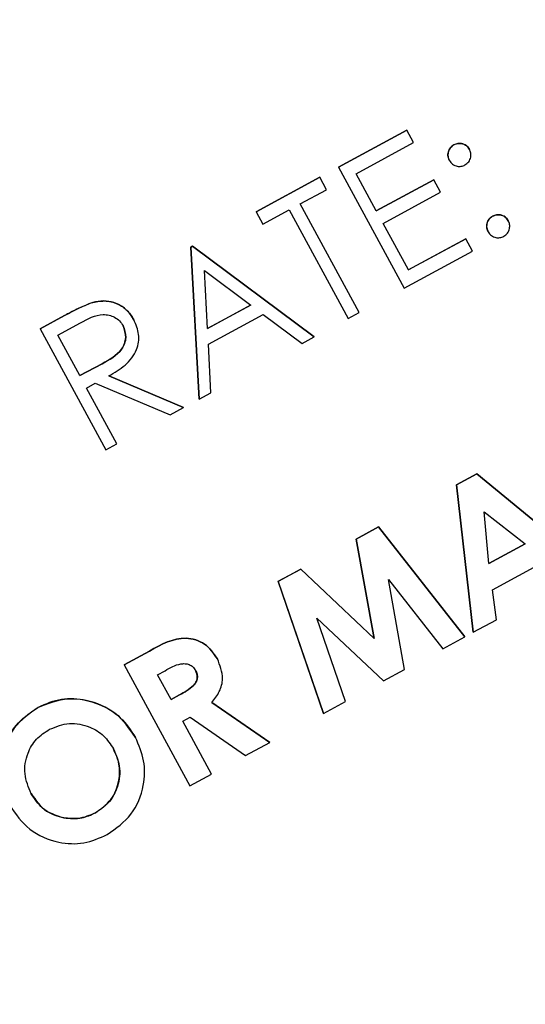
# Model space of a CAD drawing. Header units: inches. Extents: x 0.6 to 33.8, y 0 to 21.7.
# Tile 49 of 172: x 12.767 to 12.8267, y 15.2374 to 15.3536. Entities that reach past the tile are written whole.
import ezdxf

# ---------------------------------------------------------------- set-up
doc = ezdxf.new("R2010")
doc.units = ezdxf.units.IN
doc.header["$MEASUREMENT"] = 0
doc.layers.add('FORMAT', color=7, linetype='Continuous')
doc.styles.add('SLDTEXTSTYLE3', font='TXT', dxfattribs={"width": 0.75})
doc.dimstyles.new('SLDDIMSTYLE0', dxfattribs={"dimtxt": 0.125, "dimasz": 0.13, "dimexe": 0, "dimexo": 0.0625, "dimgap": 0.03125, "dimtad": 0, "dimtih": 1, "dimtoh": 1, "dimdec": 1, "dimlfac": 4, "dimrnd": 1e-09, "dimzin": 12, "dimdsep": 46, "dimtxsty": 'SLDTEXTSTYLE3', "dimsah": 1, "dimcen": 0.09, "dimadec": 0, "dimazin": 3, "dimtfac": 1, "dimtdec": 1, "dimtofl": 0, "dimtmove": 0, "dimatfit": 3, "dimfxl": 1, "dimfrac": 2, "dimtolj": 1, "dimtzin": 12, "dimarcsym": 0})

# ---------------------------------------------------------------- blocks, each defined once
blk = doc.blocks.new('_D_3')
at = {"layer": 'FORMAT'}
for p, q in [((5.99027, 17.00098), (3.34158, 17.00098)), ((3.46658, 17.00098), (3.46658, 10.7356)), ((3.28186, 10.71021), (3.24378, 10.71021)), ((3.24378, 10.71021), (3.24378, 10.51177)), ((3.65131, 10.71021), (3.68939, 10.71021)), ((3.68939, 10.71021), (3.68939, 10.51177)), ((3.24378, 10.51177), (3.28186, 10.51177)), ((3.68939, 10.51177), (3.65131, 10.51177)), ((3.46658, 4.05937), (3.46658, 10.32475)), ((13.00303, 4.05937), (3.34158, 4.05937))]:
    blk.add_line(p, q, dxfattribs=at)
for points in [[(3.46658, 17.00098), (3.44658, 16.87098), (3.48658, 16.87098)], [(3.46658, 4.05937), (3.48658, 4.18937), (3.44658, 4.18937)]]:
    blk.add_solid(points, dxfattribs=at)
at = {"layer": 'FORMAT', "char_height": 0.125, "attachment_point": 1, "style": 'SLDTEXTSTYLE3'}
for s, insert in [('1315', (3.28186, 10.67291)), ('51.8', (3.30495, 10.48588))]:
    blk.add_mtext(s, dxfattribs=dict(at, insert=insert))

msp = doc.modelspace()

# ---------------------------------------------------------------- linework, layer by layer
at = {"color": 7, "linetype": 'Continuous'}
for p, q in [((12.80463, 15.33616), (12.81269, 15.34053)), ((12.81269, 15.34053), (12.80463, 15.33616)), ((12.81269, 15.34053), (12.81269, 15.34053)), ((12.81349, 15.33906), (12.81269, 15.34053)), ((12.80671, 15.33539), (12.81349, 15.33906)), ((12.81825, 15.3388), (12.81825, 15.33881)), ((12.82008, 15.33826), (12.82008, 15.33826)), ((12.80463, 15.33616), (12.80463, 15.33616)), ((12.80463, 15.33616), (12.81238, 15.32188)), ((12.8177, 15.33697), (12.8177, 15.33697)), ((12.79492, 15.3309), (12.80243, 15.33497)), ((12.80244, 15.33497), (12.79493, 15.3309)), ((12.80244, 15.33497), (12.80243, 15.33497)), ((12.80323, 15.3335), (12.80244, 15.33497)), ((12.80909, 15.331), (12.80671, 15.33539)), ((12.80909, 15.331), (12.81587, 15.33467)), ((12.81587, 15.33467), (12.80909, 15.331)), ((12.81666, 15.3332), (12.81587, 15.33467)), ((12.81587, 15.33467), (12.81587, 15.33467)), ((12.80012, 15.33182), (12.80323, 15.3335)), ((12.80989, 15.32953), (12.81666, 15.3332)), ((12.80707, 15.319), (12.80012, 15.33182)), ((12.79493, 15.3309), (12.79492, 15.3309)), ((12.79493, 15.3309), (12.79572, 15.32943)), ((12.79572, 15.32943), (12.79883, 15.33112)), ((12.79883, 15.33112), (12.80578, 15.3183)), ((12.82282, 15.33038), (12.82281, 15.33038)), ((12.81287, 15.32404), (12.80989, 15.32953)), ((12.82465, 15.32983), (12.82465, 15.32984)), ((12.82227, 15.32854), (12.82227, 15.32855)), ((12.78723, 15.32673), (12.78742, 15.32683)), ((12.78742, 15.32683), (12.78723, 15.32673)), ((12.78742, 15.32683), (12.80175, 15.31612)), ((12.80175, 15.31612), (12.78742, 15.32683)), ((12.78742, 15.32683), (12.78742, 15.32683)), ((12.81286, 15.32404), (12.81964, 15.32771)), ((12.81964, 15.32771), (12.81287, 15.32404)), ((12.82044, 15.32625), (12.81964, 15.32771)), ((12.81964, 15.32771), (12.81964, 15.32771)), ((12.7882, 15.30877), (12.78723, 15.32673)), ((12.78723, 15.32673), (12.7882, 15.30877)), ((12.78723, 15.32673), (12.78723, 15.32673)), ((12.81238, 15.32188), (12.82044, 15.32625)), ((12.78919, 15.31713), (12.78882, 15.32398)), ((12.78882, 15.32398), (12.7943, 15.31989)), ((12.77567, 15.32021), (12.77567, 15.32021)), ((12.78919, 15.31713), (12.79429, 15.3199)), ((12.7943, 15.31989), (12.78919, 15.31713)), ((12.78929, 15.31528), (12.79577, 15.31879)), ((12.79577, 15.31879), (12.80036, 15.31536)), ((12.80578, 15.3183), (12.80707, 15.319)), ((12.76947, 15.3171), (12.77233, 15.31865)), ((12.77233, 15.31865), (12.76947, 15.3171)), ((12.77155, 15.31633), (12.77422, 15.31778)), ((12.77233, 15.31865), (12.77233, 15.31865)), ((12.78051, 15.31814), (12.78051, 15.31814)), ((12.76947, 15.3171), (12.76947, 15.3171)), ((12.76947, 15.3171), (12.77721, 15.30281)), ((12.77413, 15.31156), (12.77155, 15.31633)), ((12.7896, 15.30953), (12.78929, 15.31528)), ((12.80036, 15.31536), (12.80175, 15.31612)), ((12.80175, 15.31612), (12.80175, 15.31612)), ((12.77412, 15.31157), (12.77675, 15.31297)), ((12.77675, 15.31296), (12.77413, 15.31156)), ((12.77675, 15.31296), (12.77675, 15.31297)), ((12.77492, 15.3101), (12.77596, 15.31066)), ((12.77596, 15.31066), (12.78478, 15.30692)), ((12.77755, 15.31153), (12.78637, 15.30778)), ((12.78637, 15.30778), (12.77755, 15.31152)), ((12.77849, 15.30351), (12.77492, 15.3101)), ((12.7882, 15.30877), (12.7896, 15.30953)), ((12.7882, 15.30877), (12.7882, 15.30877)), ((12.78478, 15.30692), (12.78637, 15.30778)), ((12.78637, 15.30778), (12.78637, 15.30778)), ((12.77721, 15.30281), (12.77849, 15.30351)), ((12.81855, 15.29869), (12.82093, 15.29998)), ((12.82093, 15.29998), (12.81855, 15.29869)), ((12.82093, 15.29998), (12.83444, 15.28883)), ((12.82093, 15.29998), (12.82093, 15.29998)), ((12.83445, 15.28882), (12.82093, 15.29998)), ((12.82052, 15.28128), (12.81855, 15.29869)), ((12.81855, 15.29869), (12.81855, 15.29869)), ((12.81855, 15.29869), (12.82053, 15.28128)), ((12.82237, 15.28938), (12.82182, 15.2955)), ((12.82182, 15.2955), (12.82665, 15.2917)), ((12.80672, 15.29228), (12.80936, 15.29371)), ((12.80936, 15.2937), (12.80672, 15.29227)), ((12.80936, 15.29371), (12.81952, 15.28073)), ((12.80936, 15.2937), (12.80936, 15.29371)), ((12.81952, 15.28073), (12.80936, 15.2937)), ((12.80884, 15.28054), (12.80672, 15.29228)), ((12.80672, 15.29227), (12.80672, 15.29228)), ((12.80672, 15.29227), (12.80884, 15.28053)), ((12.82237, 15.28939), (12.82664, 15.29171)), ((12.82665, 15.2917), (12.82237, 15.28938)), ((12.82278, 15.28629), (12.82901, 15.28966)), ((12.79752, 15.28729), (12.80018, 15.28873)), ((12.80018, 15.28873), (12.79752, 15.28728)), ((12.80018, 15.28873), (12.80884, 15.28054)), ((12.80884, 15.28053), (12.80018, 15.28873)), ((12.80018, 15.28873), (12.80018, 15.28873)), ((12.81051, 15.28752), (12.81692, 15.27932)), ((12.81243, 15.27688), (12.81051, 15.28752)), ((12.80285, 15.2717), (12.79752, 15.28729)), ((12.79752, 15.28728), (12.79752, 15.28729)), ((12.79752, 15.28728), (12.80285, 15.27169)), ((12.82326, 15.28276), (12.82278, 15.28629)), ((12.80208, 15.28295), (12.80993, 15.27553)), ((12.80545, 15.2731), (12.80208, 15.28295)), ((12.82053, 15.28128), (12.82326, 15.28276)), ((12.80884, 15.28053), (12.80884, 15.28054)), ((12.81692, 15.27932), (12.81952, 15.28073)), ((12.81952, 15.28073), (12.81952, 15.28073)), ((12.82053, 15.28128), (12.82052, 15.28128)), ((12.77936, 15.27744), (12.78234, 15.27906)), ((12.78235, 15.27906), (12.77936, 15.27744)), ((12.78235, 15.27906), (12.78234, 15.27906)), ((12.79035, 15.27815), (12.79035, 15.27815)), ((12.77936, 15.27744), (12.77936, 15.27744)), ((12.77936, 15.27744), (12.7871, 15.26315)), ((12.80993, 15.27553), (12.81243, 15.27688)), ((12.78331, 15.27626), (12.78418, 15.27674)), ((12.7849, 15.27333), (12.78331, 15.27626)), ((12.7859, 15.27388), (12.7849, 15.27333)), ((12.7849, 15.27334), (12.7859, 15.27388)), ((12.7859, 15.27388), (12.7859, 15.27388)), ((12.76921, 15.27241), (12.7692, 15.27241)), ((12.7897, 15.273), (12.79653, 15.26827)), ((12.79653, 15.26827), (12.7897, 15.273)), ((12.80285, 15.27169), (12.80545, 15.2731)), ((12.78629, 15.27077), (12.78716, 15.27124)), ((12.78716, 15.27124), (12.79368, 15.26672)), ((12.80285, 15.27169), (12.80285, 15.2717)), ((12.78967, 15.26454), (12.78629, 15.27077)), ((12.78069, 15.26886), (12.78069, 15.26887)), ((12.79368, 15.26672), (12.79653, 15.26827)), ((12.79653, 15.26827), (12.79653, 15.26827)), ((12.7871, 15.26315), (12.78967, 15.26454)), ((12.77597, 15.25996), (12.77597, 15.25997)), ((12.77224, 15.25936), (12.77223, 15.25936))]:
    msp.add_line(p, q, dxfattribs=at)
for points, knots in [([(12.8177, 15.33697), (12.81763, 15.33716), (12.81748, 15.33753), (12.8176, 15.33809), (12.81786, 15.33854), (12.81812, 15.33872), (12.81825, 15.33881)], [0, 0, 0, 0, 0.279585, 0.559454, 0.779697, 1, 1, 1, 1]), ([(12.81825, 15.3388), (12.81809, 15.33869), (12.81776, 15.33845), (12.81755, 15.33792), (12.81752, 15.3374), (12.81764, 15.33711), (12.8177, 15.33697)], [0, 0, 0, 0, 0.279628, 0.559268, 0.779583, 1, 1, 1, 1]), ([(12.81825, 15.33881), (12.81843, 15.33888), (12.81881, 15.33903), (12.81937, 15.33891), (12.81982, 15.33866), (12.82, 15.33839), (12.82008, 15.33826)], [0, 0, 0, 0, 0.279602, 0.559212, 0.779475, 1, 1, 1, 1]), ([(12.82008, 15.33826), (12.81997, 15.33842), (12.81974, 15.33875), (12.8192, 15.33896), (12.81868, 15.33899), (12.81839, 15.33887), (12.81825, 15.3388)], [0, 0, 0, 0, 0.279517, 0.559326, 0.779544, 1, 1, 1, 1]), ([(12.81954, 15.33642), (12.8197, 15.33654), (12.82004, 15.33677), (12.82024, 15.3373), (12.82028, 15.33782), (12.82015, 15.33811), (12.82008, 15.33826)], [0, 0, 0, 0, 0.279602, 0.559212, 0.779475, 1, 1, 1, 1]), ([(12.8177, 15.33697), (12.81782, 15.3368), (12.81805, 15.33647), (12.81859, 15.33626), (12.81911, 15.33623), (12.8194, 15.33636), (12.81954, 15.33642)], [0, 0, 0, 0, 0.279576, 0.559284, 0.779552, 1, 1, 1, 1]), ([(12.82227, 15.32855), (12.82219, 15.32873), (12.82205, 15.32911), (12.82216, 15.32967), (12.82242, 15.33012), (12.82268, 15.3303), (12.82281, 15.33038)], [0, 0, 0, 0, 0.279576, 0.559284, 0.779552, 1, 1, 1, 1]), ([(12.82282, 15.33038), (12.82265, 15.33026), (12.82232, 15.33003), (12.82211, 15.3295), (12.82208, 15.32898), (12.82221, 15.32869), (12.82227, 15.32854)], [0, 0, 0, 0, 0.2796468, 0.5592988, 0.7796148, 1, 1, 1, 1]), ([(12.82281, 15.33038), (12.823, 15.33046), (12.82337, 15.33061), (12.82394, 15.33049), (12.82439, 15.33024), (12.82456, 15.32997), (12.82465, 15.32984)], [0, 0, 0, 0, 0.2796016, 0.559212, 0.7794752, 1, 1, 1, 1]), ([(12.82465, 15.32983), (12.82454, 15.33), (12.82431, 15.33033), (12.82377, 15.33054), (12.82325, 15.33057), (12.82296, 15.33044), (12.82282, 15.33038)], [0, 0, 0, 0, 0.2795175, 0.5593264, 0.7795441, 1, 1, 1, 1]), ([(12.82411, 15.328), (12.82427, 15.32811), (12.8246, 15.32835), (12.82481, 15.32888), (12.82484, 15.3294), (12.82472, 15.32969), (12.82465, 15.32983)], [0, 0, 0, 0, 0.279537, 0.559056, 0.779442, 1, 1, 1, 1]), ([(12.82227, 15.32854), (12.82239, 15.32838), (12.82262, 15.32805), (12.82315, 15.32784), (12.82367, 15.32781), (12.82396, 15.32794), (12.82411, 15.328)], [0, 0, 0, 0, 0.279539, 0.559327, 0.779689, 1, 1, 1, 1]), ([(12.77233, 15.31865), (12.77293, 15.31898), (12.77401, 15.31957), (12.77516, 15.32001), (12.77567, 15.32021)], [0, 0, 0, 0, 0.56024, 1, 1, 1, 1]), ([(12.77567, 15.32021), (12.77503, 15.31995), (12.77389, 15.31949), (12.7728, 15.3189), (12.77233, 15.31865)], [0, 0, 0, 0, 0.559717, 1, 1, 1, 1]), ([(12.77567, 15.32021), (12.7762, 15.3203), (12.77725, 15.32049), (12.77872, 15.32004), (12.77984, 15.31921), (12.78029, 15.3185), (12.78051, 15.31814)], [0, 0, 0, 0, 0.279797, 0.5595, 0.779626, 1, 1, 1, 1]), ([(12.78051, 15.31814), (12.78022, 15.31859), (12.77963, 15.31949), (12.77828, 15.32021), (12.77691, 15.32046), (12.77608, 15.32029), (12.77567, 15.32021)], [0, 0, 0, 0, 0.279899, 0.559327, 0.779605, 1, 1, 1, 1]), ([(12.77422, 15.31778), (12.77508, 15.31826), (12.77615, 15.31886), (12.77759, 15.31873), (12.77825, 15.31847), (12.77884, 15.31805), (12.7791, 15.31765), (12.77923, 15.31745)], [0, 0, 0, 0, 0.498719, 0.624046, 0.749383, 0.874693, 1, 1, 1, 1]), ([(12.77755, 15.31152), (12.77821, 15.31191), (12.77954, 15.31269), (12.78093, 15.31441), (12.78122, 15.31646), (12.78075, 15.31758), (12.78051, 15.31814)], [0, 0, 0, 0, 0.281289, 0.560374, 0.77996, 1, 1, 1, 1]), ([(12.77923, 15.31745), (12.77939, 15.31699), (12.77964, 15.31629), (12.77943, 15.31532), (12.77873, 15.31404), (12.77763, 15.31344), (12.77675, 15.31296)], [0, 0, 0, 0, 0.248792, 0.374502, 0.500173, 1, 1, 1, 1]), ([(12.77675, 15.31297), (12.77763, 15.31344), (12.77872, 15.31404), (12.77943, 15.31533), (12.77964, 15.31629), (12.77939, 15.31699), (12.77923, 15.31745)], [0, 0, 0, 0, 0.4998271, 0.6254978, 0.7512079, 1, 1, 1, 1]), ([(12.78234, 15.27906), (12.78375, 15.27984), (12.78551, 15.28082), (12.78781, 15.28042), (12.78922, 15.27975), (12.7899, 15.27879), (12.79035, 15.27815)], [0, 0, 0, 0, 0.4989952, 0.6246444, 0.7503644, 1, 1, 1, 1]), ([(12.79035, 15.27815), (12.7899, 15.27879), (12.78923, 15.27975), (12.78781, 15.28042), (12.78551, 15.28082), (12.78375, 15.27984), (12.78235, 15.27906)], [0, 0, 0, 0, 0.2496356, 0.3753556, 0.5010048, 1, 1, 1, 1]), ([(12.7897, 15.273), (12.79003, 15.27341), (12.79067, 15.27423), (12.79118, 15.2761), (12.79066, 15.27737), (12.79035, 15.27815)], [0, 0, 0, 0, 0.281369, 0.561667, 1, 1, 1, 1]), ([(12.78418, 15.27674), (12.78478, 15.27708), (12.78552, 15.27751), (12.78654, 15.27759), (12.78704, 15.27748), (12.78749, 15.27722), (12.78767, 15.27693), (12.78777, 15.27679)], [0, 0, 0, 0, 0.499996, 0.625137, 0.750202, 0.875093, 1, 1, 1, 1]), ([(12.78777, 15.27679), (12.78784, 15.27664), (12.78798, 15.27634), (12.78802, 15.27584), (12.78785, 15.27536), (12.78721, 15.2746), (12.78648, 15.2742), (12.7859, 15.27388)], [0, 0, 0, 0, 0.1251548, 0.2500173, 0.3747141, 0.4998423, 1, 1, 1, 1]), ([(12.7859, 15.27388), (12.78648, 15.2742), (12.7872, 15.27461), (12.78785, 15.27537), (12.78801, 15.27584), (12.78798, 15.27635), (12.78783, 15.27664), (12.78776, 15.27679)], [0, 0, 0, 0, 0.5001577, 0.6252859, 0.7499827, 0.8748452, 1, 1, 1, 1]), ([(12.7692, 15.27241), (12.77038, 15.27287), (12.77273, 15.27379), (12.77626, 15.27301), (12.77907, 15.27135), (12.78015, 15.26969), (12.78069, 15.26887)], [0, 0, 0, 0, 0.279367, 0.559189, 0.779515, 1, 1, 1, 1]), ([(12.78069, 15.26886), (12.77997, 15.2699), (12.77853, 15.27197), (12.77519, 15.27333), (12.77193, 15.27358), (12.77012, 15.2728), (12.76921, 15.27241)], [0, 0, 0, 0, 0.279668, 0.559426, 0.779691, 1, 1, 1, 1]), ([(12.76583, 15.26087), (12.76536, 15.26204), (12.76444, 15.26439), (12.7651, 15.26794), (12.76675, 15.27075), (12.76839, 15.27186), (12.7692, 15.27241)], [0, 0, 0, 0, 0.279638, 0.559214, 0.779667, 1, 1, 1, 1]), ([(12.76921, 15.27241), (12.76819, 15.27167), (12.76614, 15.2702), (12.76478, 15.26685), (12.76466, 15.26359), (12.76544, 15.26178), (12.76583, 15.26087)], [0, 0, 0, 0, 0.279509, 0.559161, 0.779576, 1, 1, 1, 1]), ([(12.77056, 15.26982), (12.77133, 15.27013), (12.77287, 15.27075), (12.7752, 15.27024), (12.77704, 15.26914), (12.77775, 15.26805), (12.77811, 15.26751)], [0, 0, 0, 0, 0.279536, 0.55925, 0.779504, 1, 1, 1, 1]), ([(12.76841, 15.26222), (12.76809, 15.26299), (12.76744, 15.26452), (12.76784, 15.26688), (12.76892, 15.26875), (12.77001, 15.26946), (12.77056, 15.26982)], [0, 0, 0, 0, 0.2799343, 0.5593928, 0.779573, 1, 1, 1, 1]), ([(12.77737, 15.2574), (12.77839, 15.25813), (12.78045, 15.25957), (12.78174, 15.26292), (12.78187, 15.26616), (12.78108, 15.26796), (12.78069, 15.26886)], [0, 0, 0, 0, 0.279501, 0.559241, 0.779517, 1, 1, 1, 1]), ([(12.77811, 15.26751), (12.77842, 15.26674), (12.77905, 15.26522), (12.77863, 15.2629), (12.77759, 15.26103), (12.77651, 15.26032), (12.77597, 15.25996)], [0, 0, 0, 0, 0.279792, 0.559446, 0.77965, 1, 1, 1, 1]), ([(12.77597, 15.25997), (12.77664, 15.26044), (12.77799, 15.2614), (12.77882, 15.26361), (12.77889, 15.26574), (12.77837, 15.26692), (12.7781, 15.26751)], [0, 0, 0, 0, 0.279464, 0.559182, 0.77947, 1, 1, 1, 1]), ([(12.76841, 15.26223), (12.76894, 15.26144), (12.7699, 15.26004), (12.77152, 15.25957), (12.77223, 15.25936)], [0, 0, 0, 0, 0.559408, 1, 1, 1, 1]), ([(12.77224, 15.25936), (12.77133, 15.25965), (12.76972, 15.26018), (12.76881, 15.2616), (12.76841, 15.26222)], [0, 0, 0, 0, 0.558374, 1, 1, 1, 1]), ([(12.76583, 15.26087), (12.76656, 15.25983), (12.76802, 15.25777), (12.77136, 15.25637), (12.77464, 15.2562), (12.77646, 15.257), (12.77737, 15.2574)], [0, 0, 0, 0, 0.279587, 0.559385, 0.779568, 1, 1, 1, 1]), ([(12.77223, 15.25936), (12.77296, 15.2593), (12.77426, 15.25919), (12.77545, 15.25973), (12.77597, 15.25997)], [0, 0, 0, 0, 0.55937, 1, 1, 1, 1]), ([(12.77597, 15.25996), (12.7753, 15.25967), (12.7741, 15.25916), (12.77281, 15.2593), (12.77224, 15.25936)], [0, 0, 0, 0, 0.559415, 1, 1, 1, 1])]:
    msp.add_open_spline(points, degree=3, knots=knots, dxfattribs=at)

# ---------------------------------------------------------------- dimensions: what is measured, and where the dimension line sits
at = {"layer": 'FORMAT'}
dim = msp.add_linear_dim(base=(3.46658, 4.05937), p1=(6.04027, 17.00098), p2=(13.05303, 4.05937), angle=90, dimstyle='SLDDIMSTYLE0', dxfattribs=at)
dim.commit()
dim.dimension.update_dxf_attribs({"geometry": '_D_3', "text_midpoint": (3.46658, 10.53018), "dimtype": 160})

doc.saveas('drawing.dxf')
